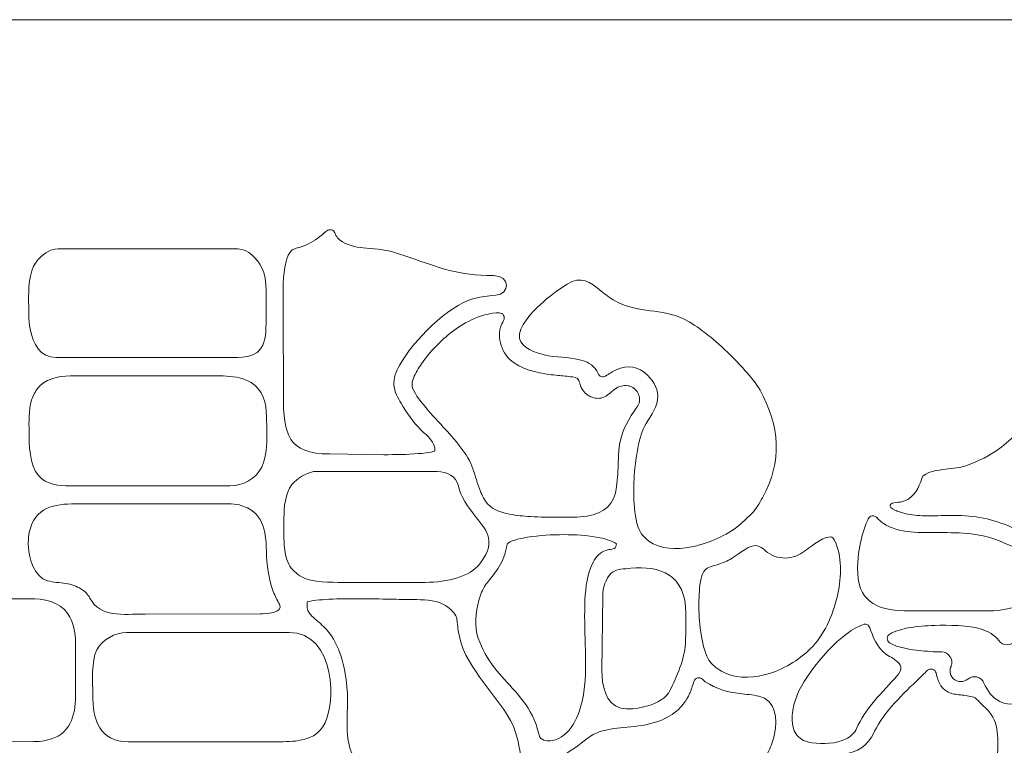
# Model space of a CAD drawing. Header units: millimetres. Extents: x -235 to 235, y -171 to 171.
# Tile 4 of 5: x -52 to 138, y 30 to 171. Entities that reach past the tile are written whole.
import ezdxf

# ---------------------------------------------------------------- set-up
doc = ezdxf.new("R2010")
doc.units = ezdxf.units.MM
doc.header["$MEASUREMENT"] = 0
doc.layers.add('Layer 1', color=7, linetype='Continuous')

msp = doc.modelspace()

# ---------------------------------------------------------------- linework, layer by layer
at = {"layer": 'Layer 1', "lineweight": 20}
for points, knots in [([(-215.0107, 170.942), (-215.0107, 170.942), (214.9893, 170.942), (214.9893, 170.942), (225.9893, 170.942), (234.9893, 161.942), (234.9893, 150.942), (234.9893, 150.942), (234.9893, -151.058), (234.9893, -151.058), (234.9893, -162.0579), (225.9893, -171.058), (214.9893, -171.058), (214.9893, -171.058), (-215.0107, -171.058), (-215.0107, -171.058), (-226.0107, -171.058), (-235.0107, -162.0579), (-235.0107, -151.058), (-235.0107, -151.058), (-235.0107, 150.942), (-235.0107, 150.942), (-235.0107, 161.942), (-226.0107, 170.942), (-215.0107, 170.942)], [0, 0, 0, 0, 0.125, 0.125, 0.125, 0.25, 0.25, 0.25, 0.375, 0.375, 0.375, 0.5, 0.5, 0.5, 0.625, 0.625, 0.625, 0.75, 0.75, 0.75, 0.875, 0.875, 0.875, 1, 1, 1, 1]), ([(21.3878, 96.6871), (22.4713, 94.8561), (23.7945, 92.9741), (25.3122, 91.4776), (26.4467, 90.3588), (28.0881, 89.184), (27.9303, 87.4316), (27.2117, 87.1509), (25.241, 86.9778), (24.6962, 86.936), (22.5064, 86.7676), (20.2768, 86.7358), (18.0806, 86.7286), (18.0806, 86.7286), (7.5594, 86.8772), (7.5594, 86.8772), (-0.5111, 86.8772), (-1.398, 90.6291), (-1.4172, 98.1652), (-1.4172, 98.1652), (-1.4221, 114.0991), (-1.4221, 114.0991), (-1.4447, 116.5036), (-1.9817, 125.8374), (0.7804, 126.6124), (1.526, 126.8217), (2.2316, 127.0336), (2.9537, 127.3217), (4.3014, 127.8595), (5.4082, 128.7258), (6.5063, 129.6506), (6.5937, 129.7242), (6.7747, 129.8809), (6.9899, 130.0589), (7.2428, 130.2683), (7.5521, 130.338), (7.8705, 130.2575), (8.1889, 130.1768), (8.4276, 129.9684), (8.5505, 129.6637), (8.8211, 128.9923), (9.1778, 128.4411), (10.0667, 127.9314), (11.5133, 127.1019), (13.0446, 126.8297), (14.6905, 126.7089), (16.6342, 126.5663), (18.8448, 126.3308), (20.7002, 125.6992), (29.8839, 122.5725), (32.2134, 121.4833), (39.2997, 121.407), (42.61, 121.3714), (42.5796, 117.7924), (39.7269, 117.6231), (37.8213, 117.3902), (37.3496, 117.4387), (35.4996, 116.9433), (30.3449, 115.5629), (23.7536, 108.6712), (21.1295, 104.1142), (20.422, 102.8856), (19.8716, 101.5688), (20.0171, 100.1219), (20.1421, 98.8791), (20.7624, 97.744), (21.3878, 96.6871)], [0, 0, 0, 0, 0.04545455, 0.04545455, 0.04545455, 0.09090909, 0.09090909, 0.09090909, 0.13636364, 0.13636364, 0.13636364, 0.18181818, 0.18181818, 0.18181818, 0.22727273, 0.22727273, 0.22727273, 0.27272727, 0.27272727, 0.27272727, 0.31818182, 0.31818182, 0.31818182, 0.36363636, 0.36363636, 0.36363636, 0.40909091, 0.40909091, 0.40909091, 0.45454545, 0.45454545, 0.45454545, 0.5, 0.5, 0.5, 0.54545455, 0.54545455, 0.54545455, 0.59090909, 0.59090909, 0.59090909, 0.63636364, 0.63636364, 0.63636364, 0.68181818, 0.68181818, 0.68181818, 0.72727273, 0.72727273, 0.72727273, 0.77272727, 0.77272727, 0.77272727, 0.81818182, 0.81818182, 0.81818182, 0.86363636, 0.86363636, 0.86363636, 0.90909091, 0.90909091, 0.90909091, 0.95454545, 0.95454545, 0.95454545, 1, 1, 1, 1]), ([(-45.0229, 126.5713), (-45.0229, 126.5713), (-10.2209, 126.5713), (-10.2209, 126.5713), (-8.2302, 126.5713), (-6.4916, 124.6807), (-5.5574, 122.9303), (-4.4021, 120.7656), (-4.7675, 116.1665), (-4.7677, 113.7912), (-4.7682, 109.1207), (-4.6071, 105.5632), (-10.3056, 105.5632), (-10.3056, 105.5632), (-45.4443, 105.5632), (-45.4443, 105.5632), (-48.5327, 105.5632), (-49.9253, 108.1561), (-50.4707, 111.0753), (-50.794, 112.8056), (-50.7406, 114.5487), (-50.7574, 116.2984), (-50.7804, 118.6647), (-50.7696, 122.0185), (-49.3214, 124.0185), (-48.3233, 125.3968), (-46.6758, 126.5713), (-45.0229, 126.5713)], [0, 0, 0, 0, 0.11111111, 0.11111111, 0.11111111, 0.22222222, 0.22222222, 0.22222222, 0.33333333, 0.33333333, 0.33333333, 0.44444444, 0.44444444, 0.44444444, 0.55555556, 0.55555556, 0.55555556, 0.66666667, 0.66666667, 0.66666667, 0.77777778, 0.77777778, 0.77777778, 0.88888889, 0.88888889, 0.88888889, 1, 1, 1, 1]), ([(90.9307, 99.2476), (94.7543, 92.4051), (95.2927, 85.3292), (91.3977, 78.3731), (90.815, 77.3322), (90.1789, 76.2043), (89.3424, 75.3421), (88.6951, 74.6751), (87.9432, 74.056), (87.2659, 73.4097), (85.1859, 71.4251), (81.4133, 69.8088), (78.6615, 69.1162), (76.0039, 68.4473), (72.7452, 68.1755), (70.2296, 69.4753), (69.3771, 69.9156), (68.6529, 70.5169), (68.0646, 71.2753), (66.3783, 73.4491), (66.3829, 79.3006), (66.5223, 81.942), (66.6278, 83.9414), (66.8572, 85.9713), (67.2459, 87.9359), (67.5105, 89.2733), (67.9071, 90.9435), (68.5393, 92.1575), (69.4372, 93.8815), (70.7794, 95.3339), (71.0726, 97.345), (71.3489, 99.24), (70.4639, 100.8261), (69.1355, 102.111), (67.3528, 103.8353), (65.312, 104.1425), (63.0731, 103.1608), (62.3255, 102.833), (61.6684, 102.3698), (61.013, 101.9602), (60.7544, 101.7985), (60.467, 101.763), (60.177, 101.8571), (59.8869, 101.951), (59.675, 102.1483), (59.5603, 102.4309), (59.4892, 102.6062), (59.4093, 102.7814), (59.3089, 102.9501), (58.5686, 104.1936), (57.3135, 104.7918), (55.9506, 105.1229), (53.6971, 105.6702), (51.3619, 105.5215), (49.1246, 106.065), (47.5529, 106.4468), (44.7021, 107.3278), (44.3654, 109.2353), (43.9706, 111.4728), (46.8883, 114.4533), (48.371, 115.8108), (49.9387, 117.2462), (51.747, 118.6144), (53.5591, 119.7293), (56.3096, 121.4216), (57.9785, 120.2082), (60.1788, 118.4202), (61.0265, 117.7312), (61.8809, 117.0222), (62.8421, 116.495), (64.7398, 115.4541), (66.6829, 115.0198), (68.8026, 114.716), (71.0303, 114.3967), (73.2221, 114.2201), (75.3355, 113.3705), (76.6707, 112.8337), (78.0069, 111.9719), (79.1751, 111.1382), (80.6714, 110.0703), (82.1012, 108.8804), (83.4638, 107.6472), (85.0791, 106.1854), (86.6404, 104.6262), (88.0844, 102.9946), (89.0605, 101.8918), (90.2112, 100.5353), (90.9307, 99.2476)], [0, 0, 0, 0, 0.03448276, 0.03448276, 0.03448276, 0.06896552, 0.06896552, 0.06896552, 0.10344828, 0.10344828, 0.10344828, 0.13793103, 0.13793103, 0.13793103, 0.17241379, 0.17241379, 0.17241379, 0.20689655, 0.20689655, 0.20689655, 0.24137931, 0.24137931, 0.24137931, 0.27586207, 0.27586207, 0.27586207, 0.31034483, 0.31034483, 0.31034483, 0.34482759, 0.34482759, 0.34482759, 0.37931034, 0.37931034, 0.37931034, 0.4137931, 0.4137931, 0.4137931, 0.44827586, 0.44827586, 0.44827586, 0.48275862, 0.48275862, 0.48275862, 0.51724138, 0.51724138, 0.51724138, 0.55172414, 0.55172414, 0.55172414, 0.5862069, 0.5862069, 0.5862069, 0.62068966, 0.62068966, 0.62068966, 0.65517241, 0.65517241, 0.65517241, 0.68965517, 0.68965517, 0.68965517, 0.72413793, 0.72413793, 0.72413793, 0.75862069, 0.75862069, 0.75862069, 0.79310345, 0.79310345, 0.79310345, 0.82758621, 0.82758621, 0.82758621, 0.86206897, 0.86206897, 0.86206897, 0.89655172, 0.89655172, 0.89655172, 0.93103448, 0.93103448, 0.93103448, 0.96551724, 0.96551724, 0.96551724, 1, 1, 1, 1]), ([(47.7324, 102.6885), (48.9378, 102.4117), (50.167, 102.2388), (51.396, 102.1083), (52.3403, 102.008), (53.2914, 101.9444), (54.2332, 101.8349), (54.7757, 101.7718), (55.5742, 101.6757), (55.8255, 101.1033), (55.9023, 100.9285), (55.9546, 100.7322), (56.0081, 100.549), (56.0923, 100.2602), (56.1811, 99.98), (56.3084, 99.7063), (56.6951, 98.8759), (57.3289, 98.3331), (58.1544, 97.9558), (58.8883, 97.6205), (59.6481, 97.5157), (60.4237, 97.7745), (61.3885, 98.0966), (62.0241, 98.8498), (62.8161, 99.4316), (63.6193, 100.0215), (64.3603, 100.2128), (65.3561, 100.0721), (65.6009, 100.0375), (65.8384, 99.9628), (66.0609, 99.8553), (66.7314, 99.5313), (67.261, 98.9141), (67.4843, 98.2043), (67.7369, 97.4016), (67.5662, 96.6043), (67.0827, 95.9254), (65.5699, 93.8012), (64.2581, 91.6488), (63.7891, 89.048), (63.5732, 87.8512), (63.5278, 86.6243), (63.4777, 85.4114), (63.4104, 83.7793), (63.3229, 82.1736), (63.1464, 80.5479), (62.7621, 77.0058), (60.7368, 75.3976), (57.4044, 74.851), (55.6871, 74.5693), (53.9685, 74.617), (52.2368, 74.6173), (50.315, 74.6176), (48.3831, 74.6422), (46.4643, 74.7558), (45.1191, 74.8354), (43.7449, 74.9573), (42.4205, 75.2119), (40.8877, 75.5066), (39.3006, 75.9921), (38.2101, 77.1723), (37.5301, 77.9082), (37.0825, 78.8486), (36.7194, 79.7726), (36.1847, 81.1337), (35.7685, 82.5766), (35.3226, 83.9707), (34.4118, 86.8179), (31.5769, 89.8901), (29.574, 92.0779), (28.2698, 93.5025), (26.9232, 94.918), (25.7062, 96.4175), (24.9249, 97.3801), (23.8882, 98.7453), (23.5417, 99.9491), (23.4185, 100.3771), (23.6596, 101.1463), (23.8091, 101.5439), (24.1765, 102.5198), (24.756, 103.4887), (25.3444, 104.3462), (26.9413, 106.6728), (29.1029, 108.8682), (31.3529, 110.5645), (33.8479, 112.4455), (37.1445, 114.2078), (40.394, 114.1903), (40.7543, 114.1883), (41.0628, 114.0114), (41.2465, 113.7014), (41.4302, 113.3914), (41.4373, 113.0359), (41.2659, 112.7189), (41.0408, 112.3021), (40.8183, 111.8777), (40.6735, 111.4056), (40.2568, 110.0464), (40.461, 108.7224), (40.9564, 107.4137), (42.0279, 104.5827), (44.9832, 103.3201), (47.7324, 102.6885)], [0, 0, 0, 0, 0.02941176, 0.02941176, 0.02941176, 0.05882353, 0.05882353, 0.05882353, 0.08823529, 0.08823529, 0.08823529, 0.11764706, 0.11764706, 0.11764706, 0.14705882, 0.14705882, 0.14705882, 0.17647059, 0.17647059, 0.17647059, 0.20588235, 0.20588235, 0.20588235, 0.23529412, 0.23529412, 0.23529412, 0.26470588, 0.26470588, 0.26470588, 0.29411765, 0.29411765, 0.29411765, 0.32352941, 0.32352941, 0.32352941, 0.35294118, 0.35294118, 0.35294118, 0.38235294, 0.38235294, 0.38235294, 0.41176471, 0.41176471, 0.41176471, 0.44117647, 0.44117647, 0.44117647, 0.47058824, 0.47058824, 0.47058824, 0.5, 0.5, 0.5, 0.52941176, 0.52941176, 0.52941176, 0.55882353, 0.55882353, 0.55882353, 0.58823529, 0.58823529, 0.58823529, 0.61764706, 0.61764706, 0.61764706, 0.64705882, 0.64705882, 0.64705882, 0.67647059, 0.67647059, 0.67647059, 0.70588235, 0.70588235, 0.70588235, 0.73529412, 0.73529412, 0.73529412, 0.76470588, 0.76470588, 0.76470588, 0.79411765, 0.79411765, 0.79411765, 0.82352941, 0.82352941, 0.82352941, 0.85294118, 0.85294118, 0.85294118, 0.88235294, 0.88235294, 0.88235294, 0.91176471, 0.91176471, 0.91176471, 0.94117647, 0.94117647, 0.94117647, 0.97058824, 0.97058824, 0.97058824, 1, 1, 1, 1]), ([(-17.4177, 101.9709), (-14.4127, 101.9709), (-10.3196, 102.3094), (-7.6564, 100.7014), (-5.3191, 99.2901), (-4.711, 96.6946), (-4.6745, 94.1276), (-4.6652, 93.4724), (-4.6487, 92.8174), (-4.6355, 92.1625), (-4.5874, 89.7797), (-4.5056, 86.4977), (-5.606, 84.3332), (-6.7759, 82.0319), (-9.2396, 80.6811), (-11.7891, 80.6811), (-11.7891, 80.6811), (-42.7466, 80.6811), (-42.7466, 80.6811), (-44.8386, 80.6811), (-47.328, 80.9751), (-48.805, 82.6352), (-50.6339, 84.6909), (-50.6848, 88.7194), (-50.6858, 91.312), (-50.6865, 93.1021), (-50.7677, 95.2824), (-50.2767, 97.0112), (-50.0352, 97.8617), (-49.6543, 98.6191), (-49.1636, 99.3523), (-47.7686, 101.4365), (-45.047, 101.9709), (-42.7027, 101.9709), (-42.7027, 101.9709), (-17.4177, 101.9709), (-17.4177, 101.9709)], [0, 0, 0, 0, 0.08333333, 0.08333333, 0.08333333, 0.16666667, 0.16666667, 0.16666667, 0.25, 0.25, 0.25, 0.33333333, 0.33333333, 0.33333333, 0.41666667, 0.41666667, 0.41666667, 0.5, 0.5, 0.5, 0.58333333, 0.58333333, 0.58333333, 0.66666667, 0.66666667, 0.66666667, 0.75, 0.75, 0.75, 0.83333333, 0.83333333, 0.83333333, 0.91666667, 0.91666667, 0.91666667, 1, 1, 1, 1]), ([(155.8384, 83.6188), (155.8448, 79.5205), (156.0869, 75.4157), (156.0235, 71.3197), (156.0079, 70.3047), (156.002, 69.2071), (156.4324, 68.2661), (156.5739, 67.9565), (156.7525, 67.6639), (156.9124, 67.3636), (157.1424, 66.9319), (157.3346, 66.4899), (157.5066, 66.0319), (157.7632, 65.349), (158.0653, 64.6662), (158.4583, 64.0474), (158.6553, 63.7372), (158.67, 63.3729), (158.4987, 63.0478), (158.3273, 62.7228), (158.0187, 62.529), (157.6515, 62.5161), (154.298, 62.3986), (150.9224, 64.8166), (148.4161, 66.7145), (147.1373, 67.6828), (145.8902, 68.6925), (144.6086, 69.6572), (143.4424, 70.535), (142.2073, 71.4153), (140.9043, 72.0785), (137.3682, 73.8783), (133.9067, 74.7733), (129.9531, 74.9392), (128.4434, 75.0026), (126.941, 74.9594), (125.4318, 74.9231), (124.0763, 74.8906), (122.7121, 74.8659), (121.3599, 74.9825), (120.1951, 75.083), (119.0593, 75.291), (117.95, 75.6656), (117.6516, 75.7664), (117.355, 75.8796), (117.0699, 76.0136), (115.5458, 76.7304), (116.0405, 77.3974), (117.3049, 77.4842), (117.8735, 77.5235), (118.3926, 77.5771), (118.9352, 77.772), (120.8053, 78.4438), (121.728, 80.4018), (122.2932, 82.1674), (122.7136, 83.481), (125.7209, 83.7644), (126.8404, 83.9048), (128.2106, 84.0765), (129.825, 84.2123), (131.1173, 84.6928), (133.317, 85.5105), (135.4204, 86.5218), (137.3195, 87.9104), (138.6129, 88.8562), (139.6805, 89.9135), (140.8539, 90.9863), (141.4382, 91.5206), (142.0354, 92.0269), (142.6879, 92.4771), (143.935, 93.3375), (145.1077, 94.1351), (146.4948, 94.7663), (147.9996, 95.4512), (150.1443, 96.3942), (151.831, 96.0722), (152.954, 95.8578), (153.7678, 95.118), (154.4172, 94.2131), (156.0624, 91.9209), (155.9047, 88.2534), (155.8593, 85.5582), (155.8484, 84.9118), (155.8374, 84.2654), (155.8384, 83.6188)], [0, 0, 0, 0, 0.03571429, 0.03571429, 0.03571429, 0.07142857, 0.07142857, 0.07142857, 0.10714286, 0.10714286, 0.10714286, 0.14285714, 0.14285714, 0.14285714, 0.17857143, 0.17857143, 0.17857143, 0.21428571, 0.21428571, 0.21428571, 0.25, 0.25, 0.25, 0.28571429, 0.28571429, 0.28571429, 0.32142857, 0.32142857, 0.32142857, 0.35714286, 0.35714286, 0.35714286, 0.39285714, 0.39285714, 0.39285714, 0.42857143, 0.42857143, 0.42857143, 0.46428571, 0.46428571, 0.46428571, 0.5, 0.5, 0.5, 0.53571429, 0.53571429, 0.53571429, 0.57142857, 0.57142857, 0.57142857, 0.60714286, 0.60714286, 0.60714286, 0.64285714, 0.64285714, 0.64285714, 0.67857143, 0.67857143, 0.67857143, 0.71428571, 0.71428571, 0.71428571, 0.75, 0.75, 0.75, 0.78571429, 0.78571429, 0.78571429, 0.82142857, 0.82142857, 0.82142857, 0.85714286, 0.85714286, 0.85714286, 0.89285714, 0.89285714, 0.89285714, 0.92857143, 0.92857143, 0.92857143, 0.96428571, 0.96428571, 0.96428571, 1, 1, 1, 1]), ([(0.2567, 80.9326), (1.2861, 82.2298), (2.8509, 83.1167), (4.4279, 83.4448), (4.4279, 83.4448), (28.3658, 83.4448), (28.3658, 83.4448), (30.3333, 83.4448), (32.0407, 82.641), (32.4969, 80.6838), (33.008, 78.4919), (34.1996, 76.7892), (35.5763, 75.0624), (36.5271, 73.8697), (37.8268, 72.4056), (38.267, 70.9285), (38.854, 68.9584), (37.7931, 67.1033), (36.6225, 65.5839), (34.7665, 63.175), (30.4803, 62.0119), (26.0492, 62.0119), (26.0492, 62.0119), (10.074, 62.0119), (10.074, 62.0119), (7.997, 62.0119), (3.9928, 62.0177), (2.1766, 63.0653), (1.1061, 63.6829), (0.2162, 64.459), (-0.3657, 65.5631), (-0.9486, 66.669), (-1.1499, 67.9613), (-1.2401, 69.1943), (-1.3663, 70.9165), (-1.3076, 72.6937), (-1.2982, 74.4215), (-1.2867, 76.5289), (-1.1089, 79.2116), (0.2567, 80.9326)], [0, 0, 0, 0, 0.07692308, 0.07692308, 0.07692308, 0.15384615, 0.15384615, 0.15384615, 0.23076923, 0.23076923, 0.23076923, 0.30769231, 0.30769231, 0.30769231, 0.38461538, 0.38461538, 0.38461538, 0.46153846, 0.46153846, 0.46153846, 0.53846154, 0.53846154, 0.53846154, 0.61538462, 0.61538462, 0.61538462, 0.69230769, 0.69230769, 0.69230769, 0.76923077, 0.76923077, 0.76923077, 0.84615385, 0.84615385, 0.84615385, 0.92307692, 0.92307692, 0.92307692, 1, 1, 1, 1]), ([(-3.3699, 60.268), (-3.0201, 59.3386), (-2.6049, 58.5682), (-2.1758, 57.7744), (-1.2182, 56.0032), (-5.0157, 55.9539), (-5.8799, 55.8982), (-5.8799, 55.8982), (-28.2048, 55.8866), (-28.2048, 55.8866), (-32.5069, 55.8564), (-36.9484, 55.1505), (-38.8729, 58.976), (-39.248, 59.7218), (-39.8779, 60.268), (-40.5712, 60.7117), (-41.5042, 61.3087), (-42.4725, 61.6205), (-43.5582, 61.7977), (-44.7429, 61.9912), (-45.9426, 62.0143), (-47.1077, 62.3313), (-49.6622, 63.0265), (-50.685, 66.6102), (-50.8142, 68.9135), (-50.8817, 70.1172), (-50.7685, 71.3781), (-50.4135, 72.5332), (-49.0349, 77.019), (-44.9246, 77.226), (-40.9895, 77.2196), (-40.9895, 77.2196), (-12.0223, 77.2196), (-12.0223, 77.2196), (-11.3884, 77.1752), (-10.54, 77.1574), (-9.9274, 76.9924), (-5.3027, 75.747), (-4.7999, 72.217), (-4.7099, 68.0632), (-4.6527, 65.4266), (-4.3029, 62.7474), (-3.3699, 60.268)], [0, 0, 0, 0, 0.07142857, 0.07142857, 0.07142857, 0.14285714, 0.14285714, 0.14285714, 0.21428571, 0.21428571, 0.21428571, 0.28571429, 0.28571429, 0.28571429, 0.35714286, 0.35714286, 0.35714286, 0.42857143, 0.42857143, 0.42857143, 0.5, 0.5, 0.5, 0.57142857, 0.57142857, 0.57142857, 0.64285714, 0.64285714, 0.64285714, 0.71428571, 0.71428571, 0.71428571, 0.78571429, 0.78571429, 0.78571429, 0.85714286, 0.85714286, 0.85714286, 0.92857143, 0.92857143, 0.92857143, 1, 1, 1, 1]), ([(125.6296, 71.6502), (129.7925, 71.6563), (134.0197, 71.5841), (137.8783, 69.8114), (138.9737, 69.3082), (140.5018, 68.8493), (141.3969, 68.0653), (141.75, 67.7561), (142.0029, 67.3992), (142.1694, 66.9595), (142.9326, 64.9435), (143.558, 63.2047), (143.44, 60.9936), (143.3955, 60.1573), (143.1549, 59.3935), (142.609, 58.7483), (141.0555, 56.9123), (137.4722, 56.5062), (135.2353, 56.5052), (135.2353, 56.5052), (119.6176, 56.4982), (119.6176, 56.4982), (117.3702, 56.4972), (114.7705, 56.6809), (112.8309, 57.9188), (111.9745, 58.4653), (111.2939, 59.1727), (110.7605, 60.0362), (109.5802, 61.9475), (109.7543, 65.482), (110.0401, 67.6238), (110.2876, 69.4783), (110.7357, 71.4402), (111.4094, 73.1883), (111.5314, 73.5048), (111.7005, 73.9176), (111.9014, 74.323), (112.0519, 74.627), (112.3191, 74.8201), (112.6549, 74.8677), (112.9907, 74.9154), (113.301, 74.8042), (113.5302, 74.5541), (113.9139, 74.1353), (114.3457, 73.7626), (114.8265, 73.439), (117.7566, 71.4664), (122.2276, 71.6453), (125.6296, 71.6502)], [0, 0, 0, 0, 0.0625, 0.0625, 0.0625, 0.125, 0.125, 0.125, 0.1875, 0.1875, 0.1875, 0.25, 0.25, 0.25, 0.3125, 0.3125, 0.3125, 0.375, 0.375, 0.375, 0.4375, 0.4375, 0.4375, 0.5, 0.5, 0.5, 0.5625, 0.5625, 0.5625, 0.625, 0.625, 0.625, 0.6875, 0.6875, 0.6875, 0.75, 0.75, 0.75, 0.8125, 0.8125, 0.8125, 0.875, 0.875, 0.875, 0.9375, 0.9375, 0.9375, 1, 1, 1, 1]), ([(59.6121, 70.7157), (60.5452, 70.5367), (62.2165, 70.1419), (63.0963, 69.4664), (63.043, 69.1052), (62.9388, 68.6799), (62.7299, 68.5758), (62.5868, 68.5045), (62.3559, 68.4697), (62.1991, 68.4434), (61.8315, 68.3814), (61.4806, 68.3244), (61.1236, 68.2099), (59.9342, 67.8289), (59.159, 66.9827), (58.5825, 65.9021), (57.4595, 63.7971), (57.1413, 61.0613), (57.0238, 58.7087), (56.8791, 55.8111), (57.0074, 52.8754), (57.0782, 49.9755), (57.1515, 46.9665), (57.2144, 43.8055), (56.8028, 40.8207), (56.3613, 37.6191), (55.06, 33.3738), (51.9218, 31.7985), (51.162, 31.4171), (50.2377, 31.1933), (49.3911, 31.3715), (48.9428, 31.4658), (48.4158, 31.7097), (48.24, 32.1673), (48.0679, 32.615), (47.9544, 33.0438), (47.8404, 33.5074), (47.6741, 34.1835), (47.4866, 34.7735), (47.2011, 35.4124), (46.2567, 37.5253), (44.9573, 39.2686), (43.4376, 40.9947), (42.1214, 42.4899), (40.724, 43.9053), (39.4995, 45.4809), (38.1291, 47.2442), (37.0857, 49.0774), (36.3484, 51.1912), (35.5538, 53.4696), (35.8119, 56.2607), (36.4727, 58.549), (36.7801, 59.6135), (37.1227, 60.6173), (37.766, 61.5289), (37.9952, 61.8537), (38.2486, 62.1634), (38.4983, 62.4726), (38.8466, 62.9038), (39.1889, 63.3362), (39.5177, 63.7827), (40.3268, 64.8821), (41.0864, 66.1054), (41.4902, 67.4192), (41.6063, 67.7968), (41.6869, 68.1708), (41.7587, 68.5584), (41.7976, 68.7689), (41.8342, 69.005), (41.905, 69.207), (41.9725, 69.3992), (42.0748, 69.5353), (42.2196, 69.6776), (42.7402, 70.1894), (45.1582, 70.63), (45.8761, 70.7437), (48.1884, 71.1098), (50.6198, 71.252), (52.9594, 71.2517), (55.1477, 71.2513), (57.4606, 71.1284), (59.6121, 70.7157)], [0, 0, 0, 0, 0.03703704, 0.03703704, 0.03703704, 0.07407407, 0.07407407, 0.07407407, 0.11111111, 0.11111111, 0.11111111, 0.14814815, 0.14814815, 0.14814815, 0.18518519, 0.18518519, 0.18518519, 0.22222222, 0.22222222, 0.22222222, 0.25925926, 0.25925926, 0.25925926, 0.2962963, 0.2962963, 0.2962963, 0.33333333, 0.33333333, 0.33333333, 0.37037037, 0.37037037, 0.37037037, 0.40740741, 0.40740741, 0.40740741, 0.44444444, 0.44444444, 0.44444444, 0.48148148, 0.48148148, 0.48148148, 0.51851852, 0.51851852, 0.51851852, 0.55555556, 0.55555556, 0.55555556, 0.59259259, 0.59259259, 0.59259259, 0.62962963, 0.62962963, 0.62962963, 0.66666667, 0.66666667, 0.66666667, 0.7037037, 0.7037037, 0.7037037, 0.74074074, 0.74074074, 0.74074074, 0.77777778, 0.77777778, 0.77777778, 0.81481481, 0.81481481, 0.81481481, 0.85185185, 0.85185185, 0.85185185, 0.88888889, 0.88888889, 0.88888889, 0.92592593, 0.92592593, 0.92592593, 0.96296296, 0.96296296, 0.96296296, 1, 1, 1, 1]), ([(94.3074, 66.8951), (95.7372, 66.5808), (97.0546, 66.6861), (98.3742, 67.3326), (99.5028, 67.8855), (100.4374, 68.7301), (101.4558, 69.4506), (102.3317, 70.0706), (103.1801, 70.524), (104.1699, 70.7865), (104.634, 70.9095), (105.1085, 70.6933), (105.3203, 70.2624), (106.8654, 67.119), (106.7227, 63.0871), (106.0186, 59.7809), (105.2932, 56.3754), (103.6261, 52.2454), (101.1955, 49.6903), (98.9125, 47.2905), (95.9351, 45.3709), (92.7712, 44.3725), (90.0348, 43.5089), (86.9139, 43.2753), (84.2272, 44.4417), (83.1962, 44.8893), (82.2801, 45.5243), (81.4998, 46.3335), (80.1436, 47.7399), (79.5593, 51.2863), (79.3407, 53.1642), (79.1336, 54.9423), (79.0465, 56.7825), (79.0952, 58.5726), (79.1346, 60.0203), (79.2204, 61.8938), (79.6731, 63.2803), (79.8683, 63.8781), (80.1371, 64.4199), (80.6897, 64.7551), (81.1744, 65.0492), (81.8674, 65.2126), (82.4117, 65.3687), (83.388, 65.6487), (84.2684, 65.9635), (85.1565, 66.4692), (86.261, 67.0982), (88.523, 68.984), (89.6919, 69.1112), (90.2378, 69.1705), (90.6654, 69.0477), (91.1264, 68.7603), (91.5685, 68.4846), (91.974, 68.1231), (92.3962, 67.8146), (92.986, 67.3839), (93.5874, 67.0535), (94.3074, 66.8951)], [0, 0, 0, 0, 0.05263158, 0.05263158, 0.05263158, 0.10526316, 0.10526316, 0.10526316, 0.15789474, 0.15789474, 0.15789474, 0.21052632, 0.21052632, 0.21052632, 0.26315789, 0.26315789, 0.26315789, 0.31578947, 0.31578947, 0.31578947, 0.36842105, 0.36842105, 0.36842105, 0.42105263, 0.42105263, 0.42105263, 0.47368421, 0.47368421, 0.47368421, 0.52631579, 0.52631579, 0.52631579, 0.57894737, 0.57894737, 0.57894737, 0.63157895, 0.63157895, 0.63157895, 0.68421053, 0.68421053, 0.68421053, 0.73684211, 0.73684211, 0.73684211, 0.78947368, 0.78947368, 0.78947368, 0.84210526, 0.84210526, 0.84210526, 0.89473684, 0.89473684, 0.89473684, 0.94736842, 0.94736842, 0.94736842, 1, 1, 1, 1]), ([(76.5601, 55.9446), (76.5445, 53.7961), (76.6133, 51.6072), (76.4189, 49.468), (76.166, 46.6861), (74.4943, 43.0688), (73.1804, 40.5802), (72.476, 39.246), (69.9967, 38.3167), (68.6285, 37.9581), (67.2644, 37.6005), (65.323, 37.3212), (63.9368, 37.6755), (60.9753, 38.4327), (60.2642, 42.337), (60.2914, 44.8806), (60.2914, 44.8806), (60.4479, 59.4505), (60.4479, 59.4505), (60.4633, 60.8933), (61.0452, 62.7402), (62.094, 63.7835), (62.9844, 64.6693), (64.7407, 64.6205), (65.9267, 64.7381), (71.4054, 65.2809), (76.6154, 63.5957), (76.5601, 55.9446)], [0, 0, 0, 0, 0.11111111, 0.11111111, 0.11111111, 0.22222222, 0.22222222, 0.22222222, 0.33333333, 0.33333333, 0.33333333, 0.44444444, 0.44444444, 0.44444444, 0.55555556, 0.55555556, 0.55555556, 0.66666667, 0.66666667, 0.66666667, 0.77777778, 0.77777778, 0.77777778, 0.88888889, 0.88888889, 0.88888889, 1, 1, 1, 1]), ([(146.8994, 63.1043), (147.2157, 63.2255), (147.5427, 63.1865), (147.8217, 62.9943), (148.9155, 62.2409), (149.6487, 60.7793), (150.0773, 59.6531), (150.9796, 57.283), (150.4878, 54.7473), (148.8678, 52.8146), (147.9401, 51.7079), (146.4694, 50.6884), (144.9936, 50.581), (144.3249, 50.5324), (143.7717, 50.1917), (143.4273, 49.6166), (143.0828, 49.0415), (143.0436, 48.3928), (143.3164, 47.7805), (143.3667, 47.6674), (143.4153, 47.5534), (143.462, 47.4386), (143.8946, 46.3748), (144.5996, 44.0097), (143.6101, 43.0652), (143.5468, 43.0049), (143.4774, 42.9518), (143.4025, 42.9067), (142.7251, 42.4984), (142.3667, 41.777), (142.448, 40.9974), (142.4613, 40.8704), (142.4525, 40.7599), (142.4196, 40.6366), (142.2525, 40.011), (141.9094, 39.4647), (141.3879, 39.0678), (140.2245, 38.1826), (138.6134, 38.3195), (137.3697, 38.9564), (135.918, 39.6999), (134.9244, 41.0386), (134.3109, 42.5205), (134.06, 43.1263), (133.5803, 43.5382), (132.9435, 43.6945), (132.3068, 43.8508), (131.6908, 43.7078), (131.188, 43.287), (130.8097, 42.9703), (130.3409, 42.8006), (129.8475, 42.8006), (128.6922, 42.8006), (127.7558, 43.7371), (127.7558, 44.8924), (127.7558, 45.1838), (127.8147, 45.4696), (127.9328, 45.7363), (128.2125, 46.3681), (128.1604, 47.0409), (127.7868, 47.6222), (127.4131, 48.2034), (126.8228, 48.5301), (126.1318, 48.538), (124.6563, 48.5548), (123.1702, 48.6602), (121.7041, 48.8236), (120.4646, 48.9618), (117.5401, 49.3314), (116.0336, 50.3189), (115.7392, 50.5119), (115.5775, 50.8171), (115.5832, 51.169), (115.5889, 51.5211), (115.7603, 51.8208), (116.0608, 52.0042), (117.1218, 52.6517), (118.7555, 53.0237), (119.6375, 53.1856), (121.3231, 53.495), (123.0554, 53.6136), (124.7666, 53.6707), (127.2636, 53.7542), (131.4744, 53.7405), (133.8169, 52.9379), (135.1029, 52.4972), (136.3987, 51.8563), (137.2199, 50.7328), (137.6048, 50.2059), (138.1643, 49.9195), (138.8168, 49.9152), (139.978, 49.9075), (141.8516, 51.6308), (141.8085, 52.6972), (141.7923, 53.0997), (142.0019, 53.453), (142.3632, 53.6315), (143.711, 54.2974), (145.0234, 55.1955), (145.5123, 56.6729), (145.8228, 57.6116), (145.8159, 58.59), (145.8794, 59.5627), (145.943, 60.5388), (146.0627, 61.4758), (146.2864, 62.4064), (146.3657, 62.7358), (146.583, 62.9832), (146.8994, 63.1043)], [0, 0, 0, 0, 0.02777778, 0.02777778, 0.02777778, 0.05555556, 0.05555556, 0.05555556, 0.08333333, 0.08333333, 0.08333333, 0.11111111, 0.11111111, 0.11111111, 0.13888889, 0.13888889, 0.13888889, 0.16666667, 0.16666667, 0.16666667, 0.19444444, 0.19444444, 0.19444444, 0.22222222, 0.22222222, 0.22222222, 0.25, 0.25, 0.25, 0.27777778, 0.27777778, 0.27777778, 0.30555556, 0.30555556, 0.30555556, 0.33333333, 0.33333333, 0.33333333, 0.36111111, 0.36111111, 0.36111111, 0.38888889, 0.38888889, 0.38888889, 0.41666667, 0.41666667, 0.41666667, 0.44444444, 0.44444444, 0.44444444, 0.47222222, 0.47222222, 0.47222222, 0.5, 0.5, 0.5, 0.52777778, 0.52777778, 0.52777778, 0.55555556, 0.55555556, 0.55555556, 0.58333333, 0.58333333, 0.58333333, 0.61111111, 0.61111111, 0.61111111, 0.63888889, 0.63888889, 0.63888889, 0.66666667, 0.66666667, 0.66666667, 0.69444444, 0.69444444, 0.69444444, 0.72222222, 0.72222222, 0.72222222, 0.75, 0.75, 0.75, 0.77777778, 0.77777778, 0.77777778, 0.80555556, 0.80555556, 0.80555556, 0.83333333, 0.83333333, 0.83333333, 0.86111111, 0.86111111, 0.86111111, 0.88888889, 0.88888889, 0.88888889, 0.91666667, 0.91666667, 0.91666667, 0.94444444, 0.94444444, 0.94444444, 0.97222222, 0.97222222, 0.97222222, 1, 1, 1, 1]), ([(-81.7654, 58.8186), (-81.7654, 58.8186), (-50.6135, 58.8405), (-50.6135, 58.8405), (-47.7937, 58.8424), (-44.8829, 58.4341), (-43.1374, 55.9113), (-42.0538, 54.3455), (-41.6918, 52.202), (-41.6918, 50.3434), (-41.6918, 50.3434), (-41.6918, 39.2502), (-41.6918, 39.2502), (-41.6918, 37.4173), (-42.2058, 35.5654), (-43.0441, 34.1836), (-44.0862, 32.4658), (-45.8138, 31.6993), (-47.7308, 31.3555), (-48.3646, 31.2418), (-49.1185, 31.1892), (-49.7632, 31.1887), (-49.7632, 31.1887), (-79.7654, 31.1633), (-79.7654, 31.1633), (-80.4271, 31.1627), (-81.1006, 31.1546), (-81.7564, 31.2511), (-85.6963, 31.8314), (-87.9164, 35.0359), (-87.8676, 38.9313), (-87.8676, 38.9313), (-87.6984, 52.3213), (-87.6984, 52.3213), (-87.6558, 55.7112), (-85.3154, 58.3098), (-81.7654, 58.8186)], [0, 0, 0, 0, 0.08333333, 0.08333333, 0.08333333, 0.16666667, 0.16666667, 0.16666667, 0.25, 0.25, 0.25, 0.33333333, 0.33333333, 0.33333333, 0.41666667, 0.41666667, 0.41666667, 0.5, 0.5, 0.5, 0.58333333, 0.58333333, 0.58333333, 0.66666667, 0.66666667, 0.66666667, 0.75, 0.75, 0.75, 0.83333333, 0.83333333, 0.83333333, 0.91666667, 0.91666667, 0.91666667, 1, 1, 1, 1]), ([(44.5227, 28.7205), (44.7919, 26.8758), (44.9267, 24.8812), (44.776, 23.0203), (44.7157, 22.2759), (44.4941, 20.4849), (43.9143, 19.9427), (43.697, 19.7396), (43.0924, 19.2154), (42.7421, 19.3632), (42.4415, 19.4901), (42.171, 19.9937), (42.0448, 20.2731), (41.9586, 20.4637), (41.8852, 20.661), (41.8214, 20.8603), (40.8935, 23.7588), (35.9897, 25.2543), (33.2425, 25.2271), (33.2425, 25.2271), (19.2985, 25.2271), (19.2985, 25.2271), (12.6694, 25.2271), (10.9652, 28.5431), (10.9325, 34.4852), (10.9262, 35.6145), (10.9693, 36.7431), (10.9973, 37.8719), (11.0235, 38.9262), (11.0421, 39.9981), (10.9589, 41.05), (10.657, 44.8659), (9.8697, 49.1643), (7.4499, 52.2594), (6.7565, 53.1462), (5.9914, 53.8526), (5.1374, 54.5758), (4.6275, 55.0075), (3.9985, 55.5047), (3.6227, 56.0601), (3.1758, 56.7209), (3.1344, 57.4566), (3.2156, 58.231), (3.7766, 58.387), (4.3812, 58.4726), (4.9499, 58.54), (5.766, 58.6366), (6.5904, 58.694), (7.4109, 58.7365), (9.4276, 58.8407), (11.4588, 58.8542), (13.4779, 58.8447), (15.4326, 58.8354), (17.3869, 58.7979), (19.341, 58.7555), (20.8056, 58.7237), (22.2755, 58.6802), (23.7402, 58.6771), (25.5703, 58.6733), (27.786, 58.6358), (29.4621, 57.817), (30.1912, 57.4608), (30.8071, 56.9725), (31.3623, 56.3836), (31.6776, 56.0492), (31.969, 55.6902), (32.1134, 55.2476), (32.2116, 54.9467), (32.2511, 54.6113), (32.2849, 54.2977), (32.3432, 53.7553), (32.3888, 53.215), (32.4595, 52.6734), (33.3336, 45.9808), (39.4002, 41.0048), (42.5843, 35.2964), (43.6244, 33.4316), (44.2162, 30.8211), (44.5227, 28.7205)], [0, 0, 0, 0, 0.03846154, 0.03846154, 0.03846154, 0.07692308, 0.07692308, 0.07692308, 0.11538462, 0.11538462, 0.11538462, 0.15384615, 0.15384615, 0.15384615, 0.19230769, 0.19230769, 0.19230769, 0.23076923, 0.23076923, 0.23076923, 0.26923077, 0.26923077, 0.26923077, 0.30769231, 0.30769231, 0.30769231, 0.34615385, 0.34615385, 0.34615385, 0.38461538, 0.38461538, 0.38461538, 0.42307692, 0.42307692, 0.42307692, 0.46153846, 0.46153846, 0.46153846, 0.5, 0.5, 0.5, 0.53846154, 0.53846154, 0.53846154, 0.57692308, 0.57692308, 0.57692308, 0.61538462, 0.61538462, 0.61538462, 0.65384615, 0.65384615, 0.65384615, 0.69230769, 0.69230769, 0.69230769, 0.73076923, 0.73076923, 0.73076923, 0.76923077, 0.76923077, 0.76923077, 0.80769231, 0.80769231, 0.80769231, 0.84615385, 0.84615385, 0.84615385, 0.88461538, 0.88461538, 0.88461538, 0.92307692, 0.92307692, 0.92307692, 0.96153846, 0.96153846, 0.96153846, 1, 1, 1, 1]), ([(110.3206, 53.6252), (111.6152, 54.1672), (111.906, 54.0494), (112.3544, 52.7726), (113.0385, 50.8247), (114.0117, 48.7411), (116.0324, 47.684), (116.7714, 47.2975), (118.0145, 46.531), (118.2076, 45.6403), (118.3495, 44.986), (117.8629, 44.3117), (117.4525, 43.8572), (114.8083, 40.9289), (111.1256, 37.3974), (109.6529, 33.7131), (109.3073, 32.8486), (108.3955, 32.1172), (107.5947, 31.7034), (105.6371, 30.6919), (103.1185, 30.686), (100.9894, 30.9696), (99.8643, 31.1195), (98.8006, 31.5398), (98.0771, 32.4476), (96.4399, 34.5015), (97.2341, 37.9726), (98.1115, 40.1706), (99.8039, 44.4104), (105.9755, 51.8057), (110.3206, 53.6252)], [0, 0, 0, 0, 0.1, 0.1, 0.1, 0.2, 0.2, 0.2, 0.3, 0.3, 0.3, 0.4, 0.4, 0.4, 0.5, 0.5, 0.5, 0.6, 0.6, 0.6, 0.7, 0.7, 0.7, 0.8, 0.8, 0.8, 0.9, 0.9, 0.9, 1, 1, 1, 1]), ([(-31.7784, 52.3197), (-31.7784, 52.3197), (-0.3174, 52.3197), (-0.3174, 52.3197), (8.7751, 52.3197), (9.0339, 38.022), (6.1876, 33.9768), (4.1728, 31.1133), (0.475, 31.1633), (-2.6657, 31.1633), (-2.6657, 31.1633), (-31.4634, 31.1633), (-31.4634, 31.1633), (-37.0325, 31.1633), (-38.3628, 35.3547), (-38.3466, 40.2984), (-38.3385, 42.761), (-38.6608, 46.7317), (-37.5542, 48.9296), (-36.5595, 50.9051), (-33.9844, 52.3197), (-31.7784, 52.3197)], [0, 0, 0, 0, 0.14285714, 0.14285714, 0.14285714, 0.28571429, 0.28571429, 0.28571429, 0.42857143, 0.42857143, 0.42857143, 0.57142857, 0.57142857, 0.57142857, 0.71428571, 0.71428571, 0.71428571, 0.85714286, 0.85714286, 0.85714286, 1, 1, 1, 1]), ([(136.9833, 31.8049), (137.0502, 30.5153), (137.1426, 28.5931), (136.4367, 27.4504), (135.4924, 25.9219), (132.8499, 25.4978), (131.2201, 25.2906), (131.2201, 25.2906), (99.6744, 25.2271), (99.6744, 25.2271), (97.7583, 25.3963), (98.1504, 27.727), (99.122, 27.9386), (105.0129, 29.2218), (110.2877, 27.105), (113.13, 33.1758), (114.8521, 36.8542), (118.8457, 40.639), (121.7826, 43.4255), (122.0173, 43.6481), (122.7361, 44.3952), (123.3964, 44.9848), (123.6646, 45.2242), (124.0112, 45.2998), (124.3547, 45.1937), (124.6982, 45.0877), (124.9419, 44.8299), (125.0284, 44.4809), (125.3254, 43.2827), (125.7222, 41.6096), (127.3777, 40.7797), (128.1216, 40.4068), (128.9474, 40.3158), (129.7627, 40.2262), (130.6512, 40.1285), (131.4787, 40.0229), (132.3388, 39.7593), (132.5558, 39.6928), (132.7154, 39.5872), (132.88, 39.4333), (133.2748, 39.0639), (133.5776, 38.631), (134.0006, 38.2607), (134.6226, 37.716), (135.2515, 37.1328), (135.7297, 36.4543), (136.6837, 35.1004), (136.8996, 33.4191), (136.9833, 31.8049)], [0, 0, 0, 0, 0.0625, 0.0625, 0.0625, 0.125, 0.125, 0.125, 0.1875, 0.1875, 0.1875, 0.25, 0.25, 0.25, 0.3125, 0.3125, 0.3125, 0.375, 0.375, 0.375, 0.4375, 0.4375, 0.4375, 0.5, 0.5, 0.5, 0.5625, 0.5625, 0.5625, 0.625, 0.625, 0.625, 0.6875, 0.6875, 0.6875, 0.75, 0.75, 0.75, 0.8125, 0.8125, 0.8125, 0.875, 0.875, 0.875, 0.9375, 0.9375, 0.9375, 1, 1, 1, 1]), ([(90.6756, 39.9923), (94.0699, 39.311), (94.2744, 35.489), (93.7394, 32.7125), (93.5192, 31.5693), (93.1448, 30.4154), (92.6268, 29.3717), (90.7709, 25.6332), (84.7185, 25.2675), (81.0759, 25.2271), (81.0759, 25.2271), (56.1086, 25.2271), (56.1086, 25.2271), (54.4783, 25.2659), (49.884, 25.2692), (48.6085, 26.2831), (48.0264, 26.7459), (48.1485, 27.2272), (48.7718, 27.5779), (49.1606, 27.7966), (49.441, 27.8881), (49.8817, 27.9166), (50.2178, 27.9384), (50.5389, 27.9457), (50.8747, 27.995), (51.3935, 28.0711), (51.8857, 28.2236), (52.3684, 28.4267), (54.1161, 29.1615), (55.9838, 30.5976), (57.4545, 31.772), (58.2591, 32.4145), (59.1491, 32.8622), (60.1278, 33.1742), (61.7376, 33.6876), (63.5002, 33.8203), (65.1755, 33.9771), (67.1511, 34.162), (69.0759, 34.38), (70.9694, 35.0135), (73.8536, 35.9785), (75.991, 37.7284), (77.2976, 40.4839), (77.5742, 41.0674), (77.8476, 42.0078), (78.1125, 42.8498), (78.2213, 43.1953), (78.4838, 43.4388), (78.8364, 43.5213), (79.1891, 43.6039), (79.5324, 43.5022), (79.7832, 43.2408), (79.941, 43.0764), (80.1188, 42.9201), (80.3353, 42.7805), (82.5248, 41.3685), (84.478, 40.7933), (87.0317, 40.4819), (88.252, 40.3332), (89.4674, 40.2347), (90.6756, 39.9923)], [0, 0, 0, 0, 0.05, 0.05, 0.05, 0.1, 0.1, 0.1, 0.15, 0.15, 0.15, 0.2, 0.2, 0.2, 0.25, 0.25, 0.25, 0.3, 0.3, 0.3, 0.35, 0.35, 0.35, 0.4, 0.4, 0.4, 0.45, 0.45, 0.45, 0.5, 0.5, 0.5, 0.55, 0.55, 0.55, 0.6, 0.6, 0.6, 0.65, 0.65, 0.65, 0.7, 0.7, 0.7, 0.75, 0.75, 0.75, 0.8, 0.8, 0.8, 0.85, 0.85, 0.85, 0.9, 0.9, 0.9, 0.95, 0.95, 0.95, 1, 1, 1, 1])]:
    msp.add_open_spline(points, degree=3, knots=knots, dxfattribs=at)

doc.saveas('drawing.dxf')
